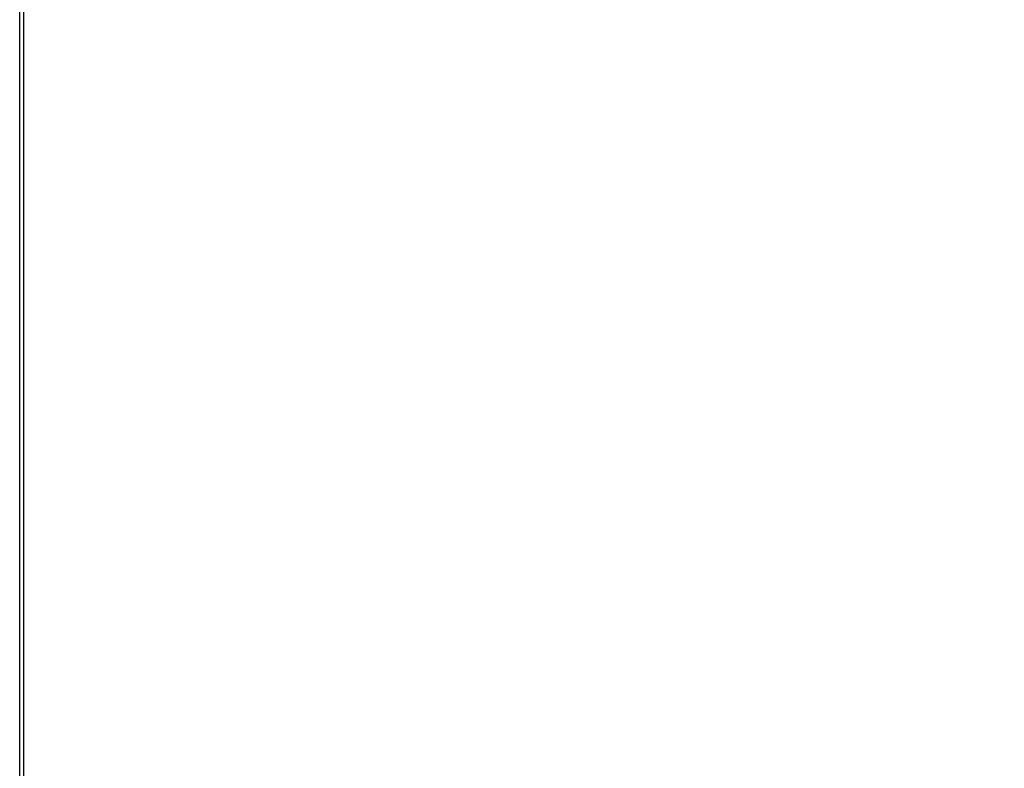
# Paper-space layout '4M DUO In Ground Anchor' of a CAD drawing. Header units: millimetres. Extents: x 20 to 26560, y 40 to 17993.
# Tile 33 of 89: x 9228 to 9400, y 6077 to 6208. Entities that reach past the tile are written whole.
import ezdxf

# ---------------------------------------------------------------- set-up
doc = ezdxf.new("R2010")
doc.units = ezdxf.units.MM
doc.layers.add('COMPONENT_GEOMETRY', color=7, linetype='Continuous')
doc.styles.add('SLDTEXTSTYLE0', font='TXT', dxfattribs={"width": 0.75})
doc.dimstyles.new('SLDDIMSTYLE0', dxfattribs={"dimtxt": 150, "dimasz": 6.604, "dimexe": 0, "dimexo": 0.0625, "dimgap": 37.5, "dimtad": 0, "dimtih": 1, "dimtoh": 1, "dimdec": 0, "dimlfac": 0.5, "dimrnd": 1e-09, "dimzin": 12, "dimdsep": 46, "dimtxsty": 'SLDTEXTSTYLE0', "dimsah": 1, "dimcen": 0.09, "dimadec": 0, "dimazin": 3, "dimtfac": 1, "dimtdec": 0, "dimtofl": 0, "dimtmove": 0, "dimatfit": 3, "dimfxl": 1, "dimfrac": 2, "dimtolj": 1, "dimtzin": 12, "dimarcsym": 0})

# ---------------------------------------------------------------- blocks, each defined once
blk = doc.blocks.new('_D_18')
at = {"layer": 'COMPONENT_GEOMETRY', "color": 7, "ltscale": 2}
for p, q in [((16972.58, 6647.65), (14872.65, 6647.65)), ((14879, 6647.65), (14879, 4583.55)), ((14879, 2281.33), (14879, 4345.43)), ((9299, 2281.33), (14885.35, 2281.33))]:
    blk.add_line(p, q, dxfattribs=at)
for points in [[(14879, 6647.65), (14877.98, 6641.05), (14880.01, 6641.05)], [(14879, 2281.33), (14880.01, 2287.93), (14877.98, 2287.93)]]:
    blk.add_solid(points, dxfattribs=at)
at = {"layer": 'COMPONENT_GEOMETRY', "color": 7, "ltscale": 2, "insert": (14657.33, 4538.79), "char_height": 150, "attachment_point": 1, "style": 'SLDTEXTSTYLE0'}
blk.add_mtext('2183', dxfattribs=at)
blk = doc.blocks.new('_D_19')
at = {"layer": 'COMPONENT_GEOMETRY', "color": 7, "ltscale": 2}
for p, q in [((1221.17, 6646.69), (1221.17, 1126.98)), ((9298.46, 2280.79), (9298.46, 1126.98)), ((1221.17, 1133.33), (5038.15, 1133.33)), ((9298.46, 1133.33), (5481.48, 1133.33))]:
    blk.add_line(p, q, dxfattribs=at)
for points in [[(1221.17, 1133.33), (1227.77, 1132.31), (1227.77, 1134.34)], [(9298.46, 1133.33), (9291.86, 1134.34), (9291.86, 1132.31)]]:
    blk.add_solid(points, dxfattribs=at)
at = {"layer": 'COMPONENT_GEOMETRY', "color": 7, "ltscale": 2, "insert": (5038.15, 1207.62), "char_height": 150, "attachment_point": 1, "style": 'SLDTEXTSTYLE0'}
blk.add_mtext('4039', dxfattribs=at)

psp = doc.layouts.new('4M DUO In Ground Anchor')

# ---------------------------------------------------------------- linework, layer by layer
at = {"color": 7, "linetype": 'Continuous', "lineweight": 25, "ltscale": 2}
for p, q in [((9228.02, 2354.33), (9228.02, 6571.88)), ((9228.66, 6571.31), (9228.66, 5959.14))]:
    psp.add_line(p, q, dxfattribs=at)

# ---------------------------------------------------------------- dimensions: what is measured, and where the dimension line sits
at = {"layer": 'COMPONENT_GEOMETRY', "color": 7, "ltscale": 2}
dim = psp.add_linear_dim(base=(1221.17, 1133.33), p1=(9298.46, 2283.33), p2=(1221.17, 6649.23), dimstyle='SLDDIMSTYLE0', dxfattribs=at)
dim.commit()
dim.dimension.update_dxf_attribs({"geometry": '_D_19', "text_midpoint": (5259.81, 1133.33), "dimtype": 160})
dim = psp.add_linear_dim(base=(14879, 2281.33), p1=(16975.12, 6647.65), p2=(9296.46, 2281.33), angle=90, dimstyle='SLDDIMSTYLE0', dxfattribs=at)
dim.commit()
dim.dimension.update_dxf_attribs({"geometry": '_D_18', "text_midpoint": (14879, 4464.49), "dimtype": 160})

doc.saveas('drawing.dxf')
